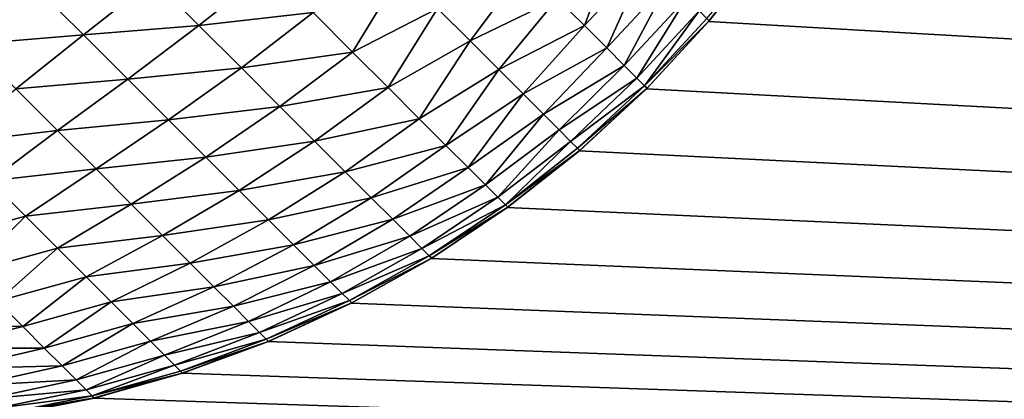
# Model space of a CAD drawing. Extents: x -302 to 302, y -900 to 900.
# Tile 143 of 256: x -33.91 to -31.968, y -878.939 to -878.19. Entities that reach past the tile are written whole.
import ezdxf

# ---------------------------------------------------------------- set-up
doc = ezdxf.new("R2010")
doc.units = 0
doc.header["$LTSCALE"] = 81.481481
for name, color, linetype in [('516', 7, 'CONTINUOUS'), ('611', 7, 'CONTINUOUS'), ('638', 7, 'CONTINUOUS'), ('646', 7, 'CONTINUOUS')]:
    doc.layers.add(name, color=color, linetype=linetype)

msp = doc.modelspace()

# ---------------------------------------------------------------- linework, layer by layer
at = {"layer": '516', "color": 7, "linetype": 'CONTINUOUS'}
for points in [[(-1.25, 880), (-1.25, -880), (-32, 876.7), (-1.25, 880)], [(-32, 876.7), (-1.25, -880), (-32, -876.7), (-32, 876.7)], [(-32, -876.7), (-1.25, -880), (-32.0071, -876.8805), (-32, -876.7)], [(-32.0071, -876.8805), (-1.25, -880), (-32.0283, -877.0598), (-32.0071, -876.8805)], [(-32.0283, -877.0598), (-1.25, -880), (-32.0635, -877.2369), (-32.0283, -877.0598)], [(-32.0635, -877.2369), (-1.25, -880), (-32.1126, -877.4107), (-32.0635, -877.2369)], [(-32.1126, -877.4107), (-1.25, -880), (-32.1751, -877.5802), (-32.1126, -877.4107)], [(-32.1751, -877.5802), (-1.25, -880), (-32.2507, -877.7442), (-32.1751, -877.5802)], [(-32.2507, -877.7442), (-1.25, -880), (-32.3389, -877.9017), (-32.2507, -877.7442)], [(-32.3389, -877.9017), (-1.25, -880), (-32.4393, -878.0519), (-32.3389, -877.9017)], [(-32.4393, -878.0519), (-1.25, -880), (-32.5511, -878.1937), (-32.4393, -878.0519)], [(-32.5511, -878.1937), (-1.25, -880), (-32.6737, -878.3263), (-32.5511, -878.1937)], [(-32.6737, -878.3263), (-1.25, -880), (-32.8063, -878.4489), (-32.6737, -878.3263)], [(-32.8063, -878.4489), (-1.25, -880), (-32.9481, -878.5607), (-32.8063, -878.4489)], [(-32.9481, -878.5607), (-1.25, -880), (-33.0983, -878.6611), (-32.9481, -878.5607)], [(-33.0983, -878.6611), (-1.25, -880), (-33.2558, -878.7493), (-33.0983, -878.6611)], [(-33.2558, -878.7493), (-1.25, -880), (-33.4198, -878.8249), (-33.2558, -878.7493)], [(-33.4198, -878.8249), (-1.25, -880), (-33.5893, -878.8874), (-33.4198, -878.8249)], [(-33.5893, -878.8874), (-1.25, -880), (-33.7631, -878.9365), (-33.5893, -878.8874)], [(-33.7631, -878.9365), (-1.25, -880), (-33.9402, -878.9717), (-33.7631, -878.9365)]]:
    msp.add_3dface(points, dxfattribs=at)
at = {"layer": '611', "color": 7, "linetype": 'CONTINUOUS'}
for points in [[(-38.25, -900, 6.9), (-19.25, -900, 6.9), (-19.25, 900, 6.9), (-38.25, -900, 6.9)], [(-38.25, -900, 6.9), (-19.25, 900, 6.9), (-38.25, 900, 6.9), (-38.25, -900, 6.9)]]:
    msp.add_3dface(points, dxfattribs=at)
at = {"layer": '638', "color": 7, "linetype": 'CONTINUOUS'}
for points in [[(-32.4393, -878.0519), (-32.5511, -878.1937), (-32.4393, -878.0519, -22.7), (-32.4393, -878.0519)], [(-32.4393, -878.0519, -22.7), (-32.5511, -878.1937), (-32.5499, -878.1924, -22.7), (-32.4393, -878.0519, -22.7)], [(-32.5511, -878.1937), (-32.6737, -878.3263), (-32.6725, -878.3252, -22.7), (-32.5511, -878.1937)], [(-32.5499, -878.1924, -22.7), (-32.5511, -878.1937), (-32.6725, -878.3252, -22.7), (-32.5499, -878.1924, -22.7)], [(-32.6737, -878.3263), (-32.8063, -878.4489), (-32.8052, -878.448, -22.7), (-32.6737, -878.3263)], [(-32.6725, -878.3252, -22.7), (-32.6737, -878.3263), (-32.8052, -878.448, -22.7), (-32.6725, -878.3252, -22.7)], [(-32.8063, -878.4489), (-32.9481, -878.5607), (-32.9471, -878.56, -22.7), (-32.8063, -878.4489)], [(-32.8052, -878.448, -22.7), (-32.8063, -878.4489), (-32.9471, -878.56, -22.7), (-32.8052, -878.448, -22.7)], [(-32.9481, -878.5607), (-33.0983, -878.6611), (-33.0973, -878.6605, -22.7), (-32.9481, -878.5607)], [(-32.9471, -878.56, -22.7), (-32.9481, -878.5607), (-33.0973, -878.6605, -22.7), (-32.9471, -878.56, -22.7)], [(-33.0983, -878.6611), (-33.2558, -878.7493), (-33.255, -878.7489, -22.7), (-33.0983, -878.6611)], [(-33.0973, -878.6605, -22.7), (-33.0983, -878.6611), (-33.255, -878.7489, -22.7), (-33.0973, -878.6605, -22.7)], [(-33.2558, -878.7493), (-33.4198, -878.8249), (-33.4192, -878.8246, -22.7), (-33.2558, -878.7493)], [(-33.255, -878.7489, -22.7), (-33.2558, -878.7493), (-33.4192, -878.8246, -22.7), (-33.255, -878.7489, -22.7)], [(-33.4198, -878.8249), (-33.5893, -878.8874), (-33.5887, -878.8873, -22.7), (-33.4198, -878.8249)], [(-33.4192, -878.8246, -22.7), (-33.4198, -878.8249), (-33.5887, -878.8873, -22.7), (-33.4192, -878.8246, -22.7)], [(-33.5893, -878.8874), (-33.7631, -878.9365), (-33.7627, -878.9364, -22.7), (-33.5893, -878.8874)], [(-33.5887, -878.8873, -22.7), (-33.5893, -878.8874), (-33.7627, -878.9364, -22.7), (-33.5887, -878.8873, -22.7)], [(-33.7631, -878.9365), (-33.9402, -878.9717), (-33.94, -878.9717, -22.7), (-33.7631, -878.9365)], [(-33.7627, -878.9364, -22.7), (-33.7631, -878.9365), (-33.94, -878.9717, -22.7), (-33.7627, -878.9364, -22.7)]]:
    msp.add_3dface(points, dxfattribs=at)
at = {"layer": '646', "color": 7, "linetype": 'CONTINUOUS'}
for points in [[(-32.8496, -878.1481, -23.7437), (-32.7263, -878.0159, -23.7402), (-32.7962, -878.2015, -23.5798), (-32.8496, -878.1481, -23.7437)], [(-32.7263, -878.0159, -23.7402), (-32.6731, -878.0691, -23.5768), (-32.7962, -878.2015, -23.5798), (-32.7263, -878.0159, -23.7402)], [(-32.4393, -878.0519, -22.7), (-32.5499, -878.1924, -22.7), (-32.5549, -878.1874, -22.8798), (-32.4393, -878.0519, -22.7)], [(-32.7962, -878.2015, -23.5798), (-32.6731, -878.0691, -23.5768), (-32.752, -878.2457, -23.4104), (-32.7962, -878.2015, -23.5798)], [(-32.6731, -878.0691, -23.5768), (-32.6291, -878.1131, -23.408), (-32.752, -878.2457, -23.4104), (-32.6731, -878.0691, -23.5768)], [(-33.6467, -878.1112, -24.3946), (-33.4166, -878.0904, -24.3051), (-33.5563, -878.2016, -24.2755), (-33.6467, -878.1112, -24.3946)], [(-33.4166, -878.0904, -24.3051), (-33.3312, -878.1759, -24.1742), (-33.5563, -878.2016, -24.2755), (-33.4166, -878.0904, -24.3051)], [(-33.3312, -878.1759, -24.1742), (-33.1573, -878.0958, -24.1269), (-33.2532, -878.2538, -24.0342), (-33.3312, -878.1759, -24.1742)], [(-33.1573, -878.0958, -24.1269), (-33.0857, -878.1675, -23.9891), (-33.2532, -878.2538, -24.0342), (-33.1573, -878.0958, -24.1269)], [(-33.0857, -878.1675, -23.9891), (-32.912, -878.0857, -23.9013), (-33.0214, -878.2317, -23.8441), (-33.0857, -878.1675, -23.9891)], [(-32.912, -878.0857, -23.9013), (-32.8496, -878.1481, -23.7437), (-33.0214, -878.2317, -23.8441), (-32.912, -878.0857, -23.9013)], [(-33.8772, -878.1268, -24.4537), (-33.6467, -878.1112, -24.3946), (-33.7839, -878.22, -24.3472), (-33.8772, -878.1268, -24.4537)], [(-33.6467, -878.1112, -24.3946), (-33.5563, -878.2016, -24.2755), (-33.7839, -878.22, -24.3472), (-33.6467, -878.1112, -24.3946)], [(-32.752, -878.2457, -23.4104), (-32.6291, -878.1131, -23.408), (-32.7174, -878.2803, -23.2367), (-32.752, -878.2457, -23.4104)], [(-32.6291, -878.1131, -23.408), (-32.5946, -878.1476, -23.2348), (-32.7174, -878.2803, -23.2367), (-32.6291, -878.1131, -23.408)], [(-34.0988, -878.145, -24.4781), (-33.8772, -878.1268, -24.4537), (-34.0054, -878.2384, -24.3842), (-34.0988, -878.145, -24.4781)], [(-33.8772, -878.1268, -24.4537), (-33.7839, -878.22, -24.3472), (-34.0054, -878.2384, -24.3842), (-33.8772, -878.1268, -24.4537)], [(-33.0214, -878.2317, -23.8441), (-32.8496, -878.1481, -23.7437), (-32.965, -878.2881, -23.6928), (-33.0214, -878.2317, -23.8441)], [(-32.8496, -878.1481, -23.7437), (-32.7962, -878.2015, -23.5798), (-32.965, -878.2881, -23.6928), (-32.8496, -878.1481, -23.7437)], [(-32.7174, -878.2803, -23.2367), (-32.5946, -878.1476, -23.2348), (-32.6925, -878.3052, -23.0596), (-32.7174, -878.2803, -23.2367)], [(-32.5946, -878.1476, -23.2348), (-32.5698, -878.1724, -23.0584), (-32.6925, -878.3052, -23.0596), (-32.5946, -878.1476, -23.2348)], [(-33.5563, -878.2016, -24.2755), (-33.3312, -878.1759, -24.1742), (-33.4727, -878.2851, -24.1467), (-33.5563, -878.2016, -24.2755)], [(-33.3312, -878.1759, -24.1742), (-33.2532, -878.2538, -24.0342), (-33.4727, -878.2851, -24.1467), (-33.3312, -878.1759, -24.1742)], [(-33.2532, -878.2538, -24.0342), (-33.0857, -878.1675, -23.9891), (-33.1833, -878.3238, -23.8859), (-33.2532, -878.2538, -24.0342)], [(-33.0857, -878.1675, -23.9891), (-33.0214, -878.2317, -23.8441), (-33.1833, -878.3238, -23.8859), (-33.0857, -878.1675, -23.9891)], [(-32.6925, -878.3052, -23.0596), (-32.5698, -878.1724, -23.0584), (-32.6775, -878.3202, -22.8804), (-32.6925, -878.3052, -23.0596)], [(-32.5698, -878.1724, -23.0584), (-32.5549, -878.1874, -22.8798), (-32.6775, -878.3202, -22.8804), (-32.5698, -878.1724, -23.0584)], [(-32.5549, -878.1874, -22.8798), (-32.5499, -878.1924, -22.7), (-32.6775, -878.3202, -22.8804), (-32.5549, -878.1874, -22.8798)], [(-32.5499, -878.1924, -22.7), (-32.6725, -878.3252, -22.7), (-32.6775, -878.3202, -22.8804), (-32.5499, -878.1924, -22.7)], [(-33.7839, -878.22, -24.3472), (-33.5563, -878.2016, -24.2755), (-33.6968, -878.3071, -24.2308), (-33.7839, -878.22, -24.3472)], [(-33.5563, -878.2016, -24.2755), (-33.4727, -878.2851, -24.1467), (-33.6968, -878.3071, -24.2308), (-33.5563, -878.2016, -24.2755)], [(-32.965, -878.2881, -23.6928), (-32.7962, -878.2015, -23.5798), (-32.9167, -878.3364, -23.5359), (-32.965, -878.2881, -23.6928)], [(-32.7962, -878.2015, -23.5798), (-32.752, -878.2457, -23.4104), (-32.9167, -878.3364, -23.5359), (-32.7962, -878.2015, -23.5798)], [(-34.0054, -878.2384, -24.3842), (-33.7839, -878.22, -24.3472), (-33.9174, -878.3264, -24.2806), (-34.0054, -878.2384, -24.3842)], [(-33.7839, -878.22, -24.3472), (-33.6968, -878.3071, -24.2308), (-33.9174, -878.3264, -24.2806), (-33.7839, -878.22, -24.3472)], [(-33.1833, -878.3238, -23.8859), (-33.0214, -878.2317, -23.8441), (-33.1218, -878.3853, -23.7304), (-33.1833, -878.3238, -23.8859)], [(-33.0214, -878.2317, -23.8441), (-32.965, -878.2881, -23.6928), (-33.1218, -878.3853, -23.7304), (-33.0214, -878.2317, -23.8441)], [(-33.4727, -878.2851, -24.1467), (-33.2532, -878.2538, -24.0342), (-33.3965, -878.3613, -24.0091), (-33.4727, -878.2851, -24.1467)], [(-33.2532, -878.2538, -24.0342), (-33.1833, -878.3238, -23.8859), (-33.3965, -878.3613, -24.0091), (-33.2532, -878.2538, -24.0342)], [(-32.9167, -878.3364, -23.5359), (-32.752, -878.2457, -23.4104), (-32.8769, -878.3763, -23.3744), (-32.9167, -878.3364, -23.5359)], [(-32.752, -878.2457, -23.4104), (-32.7174, -878.2803, -23.2367), (-32.8769, -878.3763, -23.3744), (-32.752, -878.2457, -23.4104)], [(-33.6968, -878.3071, -24.2308), (-33.4727, -878.2851, -24.1467), (-33.6163, -878.3876, -24.1052), (-33.6968, -878.3071, -24.2308)], [(-33.4727, -878.2851, -24.1467), (-33.3965, -878.3613, -24.0091), (-33.6163, -878.3876, -24.1052), (-33.4727, -878.2851, -24.1467)], [(-33.1218, -878.3853, -23.7304), (-32.965, -878.2881, -23.6928), (-33.0691, -878.438, -23.5685), (-33.1218, -878.3853, -23.7304)], [(-32.965, -878.2881, -23.6928), (-32.9167, -878.3364, -23.5359), (-33.0691, -878.438, -23.5685), (-32.965, -878.2881, -23.6928)], [(-32.8769, -878.3763, -23.3744), (-32.7174, -878.2803, -23.2367), (-32.8456, -878.4075, -23.2091), (-32.8769, -878.3763, -23.3744)], [(-32.7174, -878.2803, -23.2367), (-32.6925, -878.3052, -23.0596), (-32.8456, -878.4075, -23.2091), (-32.7174, -878.2803, -23.2367)], [(-33.9174, -878.3264, -24.2806), (-33.6968, -878.3071, -24.2308), (-33.8352, -878.4086, -24.1678), (-33.9174, -878.3264, -24.2806)], [(-33.6968, -878.3071, -24.2308), (-33.6163, -878.3876, -24.1052), (-33.8352, -878.4086, -24.1678), (-33.6968, -878.3071, -24.2308)], [(-32.8456, -878.4075, -23.2091), (-32.6925, -878.3052, -23.0596), (-32.8232, -878.43, -23.041), (-32.8456, -878.4075, -23.2091)], [(-32.6925, -878.3052, -23.0596), (-32.6775, -878.3202, -22.8804), (-32.8232, -878.43, -23.041), (-32.6925, -878.3052, -23.0596)], [(-33.9174, -878.3264, -24.2806), (-33.8352, -878.4086, -24.1678), (-34.0431, -878.4329, -24.1903), (-33.9174, -878.3264, -24.2806)], [(-33.3965, -878.3613, -24.0091), (-33.1833, -878.3238, -23.8859), (-33.3282, -878.4297, -23.8635), (-33.3965, -878.3613, -24.0091)], [(-33.1833, -878.3238, -23.8859), (-33.1218, -878.3853, -23.7304), (-33.3282, -878.4297, -23.8635), (-33.1833, -878.3238, -23.8859)], [(-32.8232, -878.43, -23.041), (-32.6775, -878.3202, -22.8804), (-32.8097, -878.4435, -22.871), (-32.8232, -878.43, -23.041)], [(-32.6775, -878.3202, -22.8804), (-32.6725, -878.3252, -22.7), (-32.8097, -878.4435, -22.871), (-32.6775, -878.3202, -22.8804)], [(-32.6725, -878.3252, -22.7), (-32.8052, -878.448, -22.7), (-32.8097, -878.4435, -22.871), (-32.6725, -878.3252, -22.7)], [(-33.0691, -878.438, -23.5685), (-32.9167, -878.3364, -23.5359), (-33.0255, -878.4815, -23.4013), (-33.0691, -878.438, -23.5685)], [(-32.9167, -878.3364, -23.5359), (-32.8769, -878.3763, -23.3744), (-33.0255, -878.4815, -23.4013), (-32.9167, -878.3364, -23.5359)], [(-33.6163, -878.3876, -24.1052), (-33.3965, -878.3613, -24.0091), (-33.5429, -878.461, -23.9712), (-33.6163, -878.3876, -24.1052)], [(-33.3965, -878.3613, -24.0091), (-33.3282, -878.4297, -23.8635), (-33.5429, -878.461, -23.9712), (-33.3965, -878.3613, -24.0091)], [(-33.8352, -878.4086, -24.1678), (-33.6163, -878.3876, -24.1052), (-33.7593, -878.4845, -24.0465), (-33.8352, -878.4086, -24.1678)], [(-33.6163, -878.3876, -24.1052), (-33.5429, -878.461, -23.9712), (-33.7593, -878.4845, -24.0465), (-33.6163, -878.3876, -24.1052)], [(-33.3282, -878.4297, -23.8635), (-33.1218, -878.3853, -23.7304), (-33.2681, -878.4898, -23.7108), (-33.3282, -878.4297, -23.8635)], [(-33.1218, -878.3853, -23.7304), (-33.0691, -878.438, -23.5685), (-33.2681, -878.4898, -23.7108), (-33.1218, -878.3853, -23.7304)], [(-33.0255, -878.4815, -23.4013), (-32.8769, -878.3763, -23.3744), (-32.9914, -878.5157, -23.2298), (-33.0255, -878.4815, -23.4013)], [(-32.8769, -878.3763, -23.3744), (-32.8456, -878.4075, -23.2091), (-32.9914, -878.5157, -23.2298), (-32.8769, -878.3763, -23.3744)], [(-34.0431, -878.4329, -24.1903), (-33.8352, -878.4086, -24.1678), (-33.9679, -878.5081, -24.0822), (-34.0431, -878.4329, -24.1903)], [(-33.8352, -878.4086, -24.1678), (-33.7593, -878.4845, -24.0465), (-33.9679, -878.5081, -24.0822), (-33.8352, -878.4086, -24.1678)], [(-32.9914, -878.5157, -23.2298), (-32.8456, -878.4075, -23.2091), (-32.9668, -878.5403, -23.055), (-32.9914, -878.5157, -23.2298)], [(-32.8456, -878.4075, -23.2091), (-32.8232, -878.43, -23.041), (-32.9668, -878.5403, -23.055), (-32.8456, -878.4075, -23.2091)], [(-33.5429, -878.461, -23.9712), (-33.3282, -878.4297, -23.8635), (-33.4771, -878.5268, -23.8295), (-33.5429, -878.461, -23.9712)], [(-33.3282, -878.4297, -23.8635), (-33.2681, -878.4898, -23.7108), (-33.4771, -878.5268, -23.8295), (-33.3282, -878.4297, -23.8635)], [(-32.9668, -878.5403, -23.055), (-32.8232, -878.43, -23.041), (-32.952, -878.5551, -22.8781), (-32.9668, -878.5403, -23.055)], [(-32.8232, -878.43, -23.041), (-32.8097, -878.4435, -22.871), (-32.952, -878.5551, -22.8781), (-32.8232, -878.43, -23.041)], [(-33.2681, -878.4898, -23.7108), (-33.0691, -878.438, -23.5685), (-33.2166, -878.5413, -23.552), (-33.2681, -878.4898, -23.7108)], [(-33.0691, -878.438, -23.5685), (-33.0255, -878.4815, -23.4013), (-33.2166, -878.5413, -23.552), (-33.0691, -878.438, -23.5685)], [(-32.8097, -878.4435, -22.871), (-32.8052, -878.448, -22.7), (-32.952, -878.5551, -22.8781), (-32.8097, -878.4435, -22.871)], [(-32.8052, -878.448, -22.7), (-32.9471, -878.56, -22.7), (-32.952, -878.5551, -22.8781), (-32.8052, -878.448, -22.7)], [(-33.7593, -878.4845, -24.0465), (-33.5429, -878.461, -23.9712), (-33.6901, -878.5537, -23.9174), (-33.7593, -878.4845, -24.0465)], [(-33.5429, -878.461, -23.9712), (-33.4771, -878.5268, -23.8295), (-33.6901, -878.5537, -23.9174), (-33.5429, -878.461, -23.9712)], [(-33.9679, -878.5081, -24.0822), (-33.7593, -878.4845, -24.0465), (-33.8986, -878.5775, -23.9665), (-33.9679, -878.5081, -24.0822)], [(-33.7593, -878.4845, -24.0465), (-33.6901, -878.5537, -23.9174), (-33.8986, -878.5775, -23.9665), (-33.7593, -878.4845, -24.0465)], [(-33.4771, -878.5268, -23.8295), (-33.2681, -878.4898, -23.7108), (-33.4193, -878.5846, -23.681), (-33.4771, -878.5268, -23.8295)], [(-33.2681, -878.4898, -23.7108), (-33.2166, -878.5413, -23.552), (-33.4193, -878.5846, -23.681), (-33.2681, -878.4898, -23.7108)], [(-33.2166, -878.5413, -23.552), (-33.0255, -878.4815, -23.4013), (-33.174, -878.5838, -23.3879), (-33.2166, -878.5413, -23.552)], [(-33.0255, -878.4815, -23.4013), (-32.9914, -878.5157, -23.2298), (-33.174, -878.5838, -23.3879), (-33.0255, -878.4815, -23.4013)], [(-33.9679, -878.5081, -24.0822), (-33.8986, -878.5775, -23.9665), (-34.0737, -878.6254, -23.9375), (-33.9679, -878.5081, -24.0822)], [(-33.6901, -878.5537, -23.9174), (-33.4771, -878.5268, -23.8295), (-33.6281, -878.6157, -23.7811), (-33.6901, -878.5537, -23.9174)], [(-33.4771, -878.5268, -23.8295), (-33.4193, -878.5846, -23.681), (-33.6281, -878.6157, -23.7811), (-33.4771, -878.5268, -23.8295)], [(-33.174, -878.5838, -23.3879), (-32.9914, -878.5157, -23.2298), (-33.1406, -878.6172, -23.2196), (-33.174, -878.5838, -23.3879)], [(-32.9914, -878.5157, -23.2298), (-32.9668, -878.5403, -23.055), (-33.1406, -878.6172, -23.2196), (-32.9914, -878.5157, -23.2298)], [(-33.4193, -878.5846, -23.681), (-33.2166, -878.5413, -23.552), (-33.3697, -878.6342, -23.5267), (-33.4193, -878.5846, -23.681)], [(-33.2166, -878.5413, -23.552), (-33.174, -878.5838, -23.3879), (-33.3697, -878.6342, -23.5267), (-33.2166, -878.5413, -23.552)], [(-33.1406, -878.6172, -23.2196), (-32.9668, -878.5403, -23.055), (-33.1166, -878.6412, -23.0482), (-33.1406, -878.6172, -23.2196)], [(-32.9668, -878.5403, -23.055), (-32.952, -878.5551, -22.8781), (-33.1166, -878.6412, -23.0482), (-32.9668, -878.5403, -23.055)], [(-33.8986, -878.5775, -23.9665), (-33.6901, -878.5537, -23.9174), (-33.8355, -878.6406, -23.8439), (-33.8986, -878.5775, -23.9665)], [(-33.6901, -878.5537, -23.9174), (-33.6281, -878.6157, -23.7811), (-33.8355, -878.6406, -23.8439), (-33.6901, -878.5537, -23.9174)], [(-33.1166, -878.6412, -23.0482), (-32.952, -878.5551, -22.8781), (-33.1022, -878.6557, -22.8746), (-33.1166, -878.6412, -23.0482)], [(-32.952, -878.5551, -22.8781), (-32.9471, -878.56, -22.7), (-33.1022, -878.6557, -22.8746), (-32.952, -878.5551, -22.8781)], [(-32.9471, -878.56, -22.7), (-33.0973, -878.6605, -22.7), (-33.1022, -878.6557, -22.8746), (-32.9471, -878.56, -22.7)], [(-34.0737, -878.6254, -23.9375), (-33.8986, -878.5775, -23.9665), (-34.0104, -878.6887, -23.8186), (-34.0737, -878.6254, -23.9375)], [(-33.8986, -878.5775, -23.9665), (-33.8355, -878.6406, -23.8439), (-34.0104, -878.6887, -23.8186), (-33.8986, -878.5775, -23.9665)], [(-33.6281, -878.6157, -23.7811), (-33.4193, -878.5846, -23.681), (-33.5737, -878.6701, -23.6386), (-33.6281, -878.6157, -23.7811)], [(-33.4193, -878.5846, -23.681), (-33.3697, -878.6342, -23.5267), (-33.5737, -878.6701, -23.6386), (-33.4193, -878.5846, -23.681)], [(-33.3697, -878.6342, -23.5267), (-33.174, -878.5838, -23.3879), (-33.3288, -878.6752, -23.3674), (-33.3697, -878.6342, -23.5267)], [(-33.174, -878.5838, -23.3879), (-33.1406, -878.6172, -23.2196), (-33.3288, -878.6752, -23.3674), (-33.174, -878.5838, -23.3879)], [(-33.8355, -878.6406, -23.8439), (-33.6281, -878.6157, -23.7811), (-33.7789, -878.6971, -23.715), (-33.8355, -878.6406, -23.8439)], [(-33.6281, -878.6157, -23.7811), (-33.5737, -878.6701, -23.6386), (-33.7789, -878.6971, -23.715), (-33.6281, -878.6157, -23.7811)], [(-33.3288, -878.6752, -23.3674), (-33.1406, -878.6172, -23.2196), (-33.2966, -878.7073, -23.2041), (-33.3288, -878.6752, -23.3674)], [(-33.1406, -878.6172, -23.2196), (-33.1166, -878.6412, -23.0482), (-33.2966, -878.7073, -23.2041), (-33.1406, -878.6172, -23.2196)], [(-34.0104, -878.6887, -23.8186), (-33.8355, -878.6406, -23.8439), (-33.9537, -878.7453, -23.6933), (-34.0104, -878.6887, -23.8186)], [(-33.8355, -878.6406, -23.8439), (-33.7789, -878.6971, -23.715), (-33.9537, -878.7453, -23.6933), (-33.8355, -878.6406, -23.8439)], [(-33.5737, -878.6701, -23.6386), (-33.3697, -878.6342, -23.5267), (-33.527, -878.7168, -23.4907), (-33.5737, -878.6701, -23.6386)], [(-33.3697, -878.6342, -23.5267), (-33.3288, -878.6752, -23.3674), (-33.527, -878.7168, -23.4907), (-33.3697, -878.6342, -23.5267)], [(-33.2966, -878.7073, -23.2041), (-33.1166, -878.6412, -23.0482), (-33.2736, -878.7304, -23.0377), (-33.2966, -878.7073, -23.2041)], [(-33.1166, -878.6412, -23.0482), (-33.1022, -878.6557, -22.8746), (-33.2736, -878.7304, -23.0377), (-33.1166, -878.6412, -23.0482)], [(-33.2736, -878.7304, -23.0377), (-33.1022, -878.6557, -22.8746), (-33.2597, -878.7443, -22.8694), (-33.2736, -878.7304, -23.0377)], [(-33.1022, -878.6557, -22.8746), (-33.0973, -878.6605, -22.7), (-33.2597, -878.7443, -22.8694), (-33.1022, -878.6557, -22.8746)], [(-33.0973, -878.6605, -22.7), (-33.255, -878.7489, -22.7), (-33.2597, -878.7443, -22.8694), (-33.0973, -878.6605, -22.7)], [(-33.7789, -878.6971, -23.715), (-33.5737, -878.6701, -23.6386), (-33.7293, -878.7467, -23.5805), (-33.7789, -878.6971, -23.715)], [(-33.5737, -878.6701, -23.6386), (-33.527, -878.7168, -23.4907), (-33.7293, -878.7467, -23.5805), (-33.5737, -878.6701, -23.6386)], [(-33.527, -878.7168, -23.4907), (-33.3288, -878.6752, -23.3674), (-33.4885, -878.7553, -23.3381), (-33.527, -878.7168, -23.4907)], [(-33.3288, -878.6752, -23.3674), (-33.2966, -878.7073, -23.2041), (-33.4885, -878.7553, -23.3381), (-33.3288, -878.6752, -23.3674)], [(-33.9537, -878.7453, -23.6933), (-33.7789, -878.6971, -23.715), (-33.904, -878.7951, -23.5623), (-33.9537, -878.7453, -23.6933)], [(-33.7789, -878.6971, -23.715), (-33.7293, -878.7467, -23.5805), (-33.904, -878.7951, -23.5623), (-33.7789, -878.6971, -23.715)], [(-33.7293, -878.7467, -23.5805), (-33.527, -878.7168, -23.4907), (-33.6869, -878.7892, -23.4413), (-33.7293, -878.7467, -23.5805)], [(-33.527, -878.7168, -23.4907), (-33.4885, -878.7553, -23.3381), (-33.6869, -878.7892, -23.4413), (-33.527, -878.7168, -23.4907)], [(-33.4885, -878.7553, -23.3381), (-33.2966, -878.7073, -23.2041), (-33.4583, -878.7855, -23.1819), (-33.4885, -878.7553, -23.3381)], [(-33.2966, -878.7073, -23.2041), (-33.2736, -878.7304, -23.0377), (-33.4583, -878.7855, -23.1819), (-33.2966, -878.7073, -23.2041)], [(-33.4583, -878.7855, -23.1819), (-33.2736, -878.7304, -23.0377), (-33.4366, -878.8072, -23.0228), (-33.4583, -878.7855, -23.1819)], [(-33.2736, -878.7304, -23.0377), (-33.2597, -878.7443, -22.8694), (-33.4366, -878.8072, -23.0228), (-33.2736, -878.7304, -23.0377)], [(-33.9537, -878.7453, -23.6933), (-33.904, -878.7951, -23.5623), (-34.1208, -878.7909, -23.6413), (-33.9537, -878.7453, -23.6933)], [(-33.904, -878.7951, -23.5623), (-33.7293, -878.7467, -23.5805), (-33.8613, -878.8378, -23.4263), (-33.904, -878.7951, -23.5623)], [(-33.7293, -878.7467, -23.5805), (-33.6869, -878.7892, -23.4413), (-33.8613, -878.8378, -23.4263), (-33.7293, -878.7467, -23.5805)], [(-33.6869, -878.7892, -23.4413), (-33.4885, -878.7553, -23.3381), (-33.6518, -878.8242, -23.2979), (-33.6869, -878.7892, -23.4413)], [(-33.4885, -878.7553, -23.3381), (-33.4583, -878.7855, -23.1819), (-33.6518, -878.8242, -23.2979), (-33.4885, -878.7553, -23.3381)], [(-33.4366, -878.8072, -23.0228), (-33.2597, -878.7443, -22.8694), (-33.4235, -878.8203, -22.8619), (-33.4366, -878.8072, -23.0228)], [(-33.2597, -878.7443, -22.8694), (-33.255, -878.7489, -22.7), (-33.4235, -878.8203, -22.8619), (-33.2597, -878.7443, -22.8694)], [(-33.255, -878.7489, -22.7), (-33.4192, -878.8246, -22.7), (-33.4235, -878.8203, -22.8619), (-33.255, -878.7489, -22.7)], [(-34.1208, -878.7909, -23.6413), (-33.904, -878.7951, -23.5623), (-34.0737, -878.838, -23.5171), (-34.1208, -878.7909, -23.6413)], [(-33.904, -878.7951, -23.5623), (-33.8613, -878.8378, -23.4263), (-34.0737, -878.838, -23.5171), (-33.904, -878.7951, -23.5623)], [(-33.8613, -878.8378, -23.4263), (-33.6869, -878.7892, -23.4413), (-33.8261, -878.873, -23.2861), (-33.8613, -878.8378, -23.4263)], [(-33.6869, -878.7892, -23.4413), (-33.6518, -878.8242, -23.2979), (-33.8261, -878.873, -23.2861), (-33.6869, -878.7892, -23.4413)], [(-33.6518, -878.8242, -23.2979), (-33.4583, -878.7855, -23.1819), (-33.6243, -878.8517, -23.1513), (-33.6518, -878.8242, -23.2979)], [(-33.4583, -878.7855, -23.1819), (-33.4366, -878.8072, -23.0228), (-33.6243, -878.8517, -23.1513), (-33.4583, -878.7855, -23.1819)], [(-33.6243, -878.8517, -23.1513), (-33.4366, -878.8072, -23.0228), (-33.6046, -878.8714, -23.0023), (-33.6243, -878.8517, -23.1513)], [(-33.4366, -878.8072, -23.0228), (-33.4235, -878.8203, -22.8619), (-33.6046, -878.8714, -23.0023), (-33.4366, -878.8072, -23.0228)], [(-34.0737, -878.838, -23.5171), (-33.8613, -878.8378, -23.4263), (-34.0333, -878.8784, -23.3882), (-34.0737, -878.838, -23.5171)], [(-33.8613, -878.8378, -23.4263), (-33.8261, -878.873, -23.2861), (-34.0333, -878.8784, -23.3882), (-33.8613, -878.8378, -23.4263)], [(-33.8261, -878.873, -23.2861), (-33.6518, -878.8242, -23.2979), (-33.7985, -878.9006, -23.1426), (-33.8261, -878.873, -23.2861)], [(-33.6518, -878.8242, -23.2979), (-33.6243, -878.8517, -23.1513), (-33.7985, -878.9006, -23.1426), (-33.6518, -878.8242, -23.2979)], [(-33.6046, -878.8714, -23.0023), (-33.4235, -878.8203, -22.8619), (-33.5927, -878.8833, -22.8516), (-33.6046, -878.8714, -23.0023)], [(-33.4235, -878.8203, -22.8619), (-33.4192, -878.8246, -22.7), (-33.5927, -878.8833, -22.8516), (-33.4235, -878.8203, -22.8619)], [(-33.4192, -878.8246, -22.7), (-33.5887, -878.8873, -22.7), (-33.5927, -878.8833, -22.8516), (-33.4192, -878.8246, -22.7)], [(-33.7985, -878.9006, -23.1426), (-33.6243, -878.8517, -23.1513), (-33.7787, -878.9204, -22.9965), (-33.7985, -878.9006, -23.1426)], [(-33.6243, -878.8517, -23.1513), (-33.6046, -878.8714, -23.0023), (-33.7787, -878.9204, -22.9965), (-33.6243, -878.8517, -23.1513)], [(-34.0333, -878.8784, -23.3882), (-33.8261, -878.873, -23.2861), (-34, -878.9117, -23.2554), (-34.0333, -878.8784, -23.3882)], [(-33.8261, -878.873, -23.2861), (-33.7985, -878.9006, -23.1426), (-34, -878.9117, -23.2554), (-33.8261, -878.873, -23.2861)], [(-33.7787, -878.9204, -22.9965), (-33.6046, -878.8714, -23.0023), (-33.7667, -878.9324, -22.8487), (-33.7787, -878.9204, -22.9965)], [(-33.6046, -878.8714, -23.0023), (-33.5927, -878.8833, -22.8516), (-33.7667, -878.9324, -22.8487), (-33.6046, -878.8714, -23.0023)], [(-33.5927, -878.8833, -22.8516), (-33.5887, -878.8873, -22.7), (-33.7667, -878.9324, -22.8487), (-33.5927, -878.8833, -22.8516)], [(-33.5887, -878.8873, -22.7), (-33.7627, -878.9364, -22.7), (-33.7667, -878.9324, -22.8487), (-33.5887, -878.8873, -22.7)], [(-34, -878.9117, -23.2554), (-33.7985, -878.9006, -23.1426), (-33.9739, -878.9378, -23.1193), (-34, -878.9117, -23.2554)], [(-33.7985, -878.9006, -23.1426), (-33.7787, -878.9204, -22.9965), (-33.9739, -878.9378, -23.1193), (-33.7985, -878.9006, -23.1426)], [(-33.9739, -878.9378, -23.1193), (-33.7787, -878.9204, -22.9965), (-33.9551, -878.9566, -22.9809), (-33.9739, -878.9378, -23.1193)], [(-33.7787, -878.9204, -22.9965), (-33.7667, -878.9324, -22.8487), (-33.9551, -878.9566, -22.9809), (-33.7787, -878.9204, -22.9965)], [(-33.9551, -878.9566, -22.9809), (-33.7667, -878.9324, -22.8487), (-33.9438, -878.9679, -22.8409), (-33.9551, -878.9566, -22.9809)], [(-33.7667, -878.9324, -22.8487), (-33.7627, -878.9364, -22.7), (-33.9438, -878.9679, -22.8409), (-33.7667, -878.9324, -22.8487)], [(-33.7627, -878.9364, -22.7), (-33.94, -878.9717, -22.7), (-33.9438, -878.9679, -22.8409), (-33.7627, -878.9364, -22.7)]]:
    msp.add_3dface(points, dxfattribs=at)

doc.saveas('drawing.dxf')
